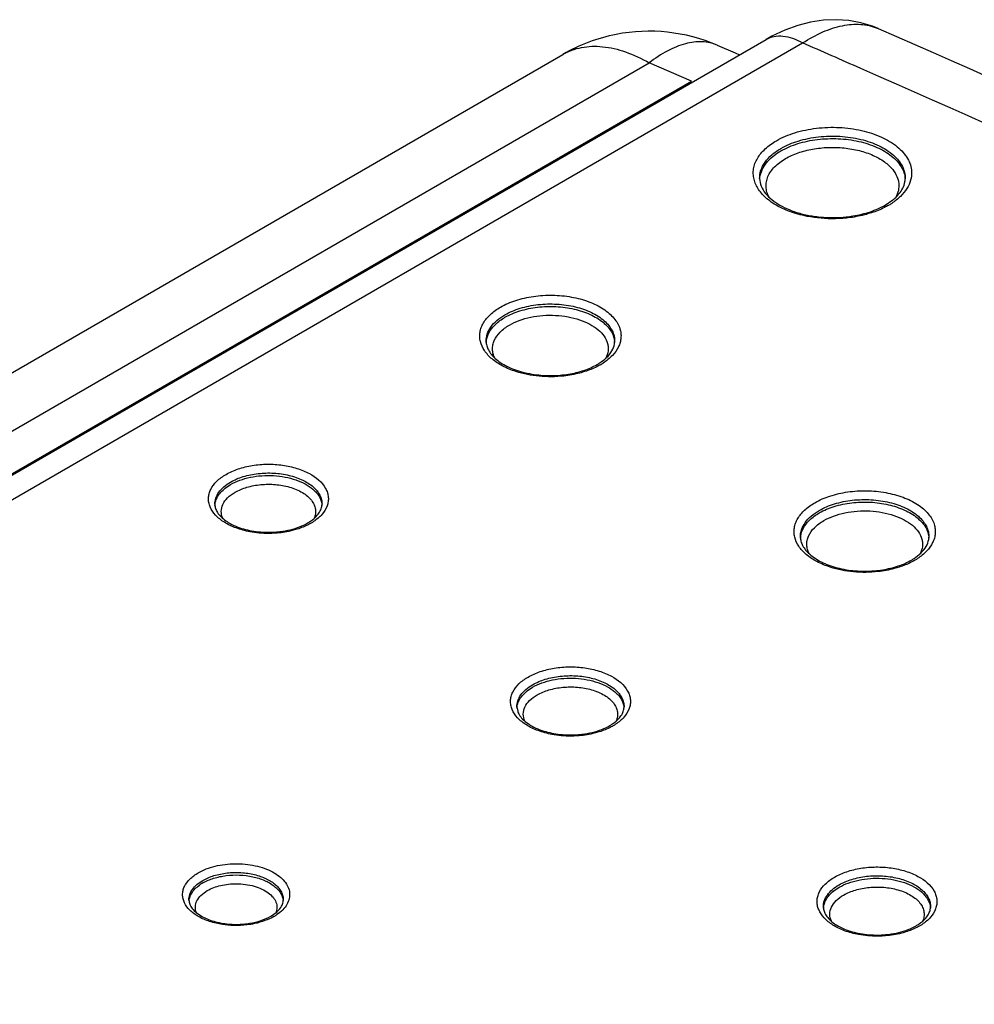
# Model space of a CAD drawing. Header units: inches. Extents: x 0 to 34, y 0 to 22.
# Tile 60 of 62: x 29.953 to 30.479, y 20.288 to 20.83. Entities that reach past the tile are written whole.
import ezdxf

# ---------------------------------------------------------------- set-up
doc = ezdxf.new("R2010")
doc.units = ezdxf.units.IN
doc.header["$LTSCALE"] = 1.87
doc.header["$MEASUREMENT"] = 0
doc.layers.get('0').update_dxf_attribs({"linetype": 'CONTINUOUS'})

msp = doc.modelspace()

# ---------------------------------------------------------------- linework, layer by layer
at = {"color": 7, "linetype": 'CONTINUOUS'}
for p, q in [((30.4259940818, 20.8252264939), (30.4260078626, 20.8252204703)), ((29.520280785, 20.331968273), (30.3643215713, 20.8193068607)), ((29.5402983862, 20.3299962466), (30.3843225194, 20.817325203)), ((30.3372768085, 20.8161188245), (30.3372730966, 20.8161204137)), ((30.3372981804, 20.8161096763), (30.3472669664, 20.811835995)), ((25.4021942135, 18.010604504), (30.2523981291, 20.8110514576)), ((30.3472669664, 20.811835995), (30.3496273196, 20.8108227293)), ((25.4496965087, 18.0058980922), (30.2999004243, 20.8063450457)), ((30.3232459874, 20.7963217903), (30.2999004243, 20.8063450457)), ((29.4855265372, 20.3126317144), (30.3232459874, 20.7963217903)), ((30.4401815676, 20.7390716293), (30.4406562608, 20.7408497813)), ((30.4298287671, 20.7281267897), (30.4339507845, 20.7309255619)), ((30.0664512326, 20.5723310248), (30.0694080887, 20.5743249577)), ((30.2327371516, 20.4608028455), (30.2356940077, 20.4627967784)), ((30.2270349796, 20.4519192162), (30.2274676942, 20.4495265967)), ((30.4014763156, 20.3506911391), (30.4044331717, 20.3526850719))]:
    msp.add_line(p, q, dxfattribs=at)
for points in [[(30.4028494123, 20.8301332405), (30.3958335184, 20.8298363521), (30.3887386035, 20.8287733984), (30.381615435, 20.8269475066), (30.3744981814, 20.8243591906), (30.3674097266, 20.821009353), (30.3643240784, 20.8193049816)], [(30.4260179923, 20.825213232), (30.4228397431, 20.8264912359), (30.4164250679, 20.8284413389), (30.4097362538, 20.8296644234), (30.4028494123, 20.8301332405)]]:
    msp.add_lwpolyline(points, dxfattribs=at)
for centre, radius, start, end in [((30.299900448, 20.7287937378), 0.0949868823, 66.8167864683, 101.0132266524), ((30.4151634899, 20.8004082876), 0.0270779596, 66.4255823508, 67.9715513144), ((30.2998776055, 20.7288560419), 0.0949213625, 101.0068769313, 120.0182825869), ((25.0125550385, 8.5084452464), 13.4299818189, 66.2736627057, 66.4228700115), ((30.4295915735, 20.7429074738), 0.0112543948, 349.4650900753, 358.719913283), ((30.4274364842, 20.7415769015), 0.0133804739, 358.7756023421, 4.5713128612), ((30.4121560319, 20.7616381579), 0.0388832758, 299.9679863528, 303.1112345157), ((30.2712398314, 20.6532434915), 0.0096182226, 350.8351611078, 358.7386527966), ((30.2556175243, 20.6703076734), 0.0347353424, 299.9698770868, 303.0211664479), ((30.2456349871, 20.6957767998), 0.0614867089, 274.8167261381, 279.1549117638), ((30.1120689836, 20.5636186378), 0.0076794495, 349.4766887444, 358.7222740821), ((30.0989713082, 20.5783397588), 0.0292573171, 299.9608070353, 303.4448866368), ((30.0902603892, 20.601099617), 0.0530457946, 270.5252339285, 274.8160179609), ((30.4442584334, 20.5456026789), 0.0096182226, 350.8351611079, 358.7386527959), ((30.4286361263, 20.5626668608), 0.0347353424, 299.9698770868, 303.0211664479), ((30.4186535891, 20.5881359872), 0.0614867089, 274.816726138, 279.1549117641), ((30.2783549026, 20.4520904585), 0.0076794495, 349.4766887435, 358.7222740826), ((30.2652572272, 20.4668115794), 0.0292573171, 299.9608070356, 303.4448866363), ((30.2565463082, 20.4895714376), 0.0530457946, 270.5252339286, 274.8160179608), ((30.0656005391, 20.3351824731), 0.0229688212, 119.958703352, 123.5395247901), ((30.0919585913, 20.3458153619), 0.0064871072, 349.5013313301, 358.7238421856), ((30.4470940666, 20.341978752), 0.0076794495, 349.4766887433, 358.7222740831), ((30.0804313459, 20.3589947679), 0.0258083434, 299.944007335, 304.1413790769), ((30.0724859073, 20.3795396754), 0.0472496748, 266.2329767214, 270.5102812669), ((30.0724856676, 20.3792785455), 0.0469885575, 270.5134093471, 274.8097149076), ((30.0725917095, 20.3780844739), 0.0457897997, 274.8027710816, 279.1472498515), ((30.4339963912, 20.356699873), 0.0292573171, 299.9608070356, 303.4448866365), ((30.4252854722, 20.3794597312), 0.0530457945, 270.5252339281, 274.8160179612)]:
    msp.add_arc(centre, radius, start, end, dxfattribs=at)
for points, knots in [([(30.3843225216, 20.8173252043), (30.3878757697, 20.8196277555), (30.3949215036, 20.8235232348), (30.4057707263, 20.8271491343), (30.4145526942, 20.8279045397), (30.4209513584, 20.8269957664), (30.4239123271, 20.8260788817), (30.4253195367, 20.825509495)], [0, 0, 0, 0, 0.2930384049, 0.5542831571, 0.7866106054, 0.8949370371, 1, 1, 1, 1]), ([(30.4259935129, 20.8252267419), (30.6403249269, 20.7316137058), (31.0577056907, 20.5363262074), (31.6566623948, 20.2142592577), (32.2163208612, 19.8689001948), (32.5678654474, 19.6196147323), (32.735946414, 19.4913341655)], [0, 0, 0, 0, 0.2624570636, 0.5168120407, 0.7627274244, 1, 1, 1, 1]), ([(30.3372931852, 20.8161080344), (30.3360122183, 20.8166571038), (30.3333071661, 20.8175288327), (30.3274258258, 20.8182876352), (30.3193179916, 20.8172135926), (30.3094189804, 20.8130639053), (30.3030899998, 20.8088280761), (30.2999004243, 20.8063450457)], [0, 0, 0, 0, 0.1034292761, 0.2094835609, 0.4379957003, 0.7000216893, 1, 1, 1, 1]), ([(30.3643229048, 20.8193069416), (30.3656416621, 20.8200683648), (30.36867249, 20.8211689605), (30.3737097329, 20.821297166), (30.3790759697, 20.819996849), (30.3825686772, 20.8183378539), (30.3843225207, 20.8173252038)], [0, 0, 0, 0, 0.2176772, 0.4508505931, 0.7105052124, 1, 1, 1, 1]), ([(30.2524000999, 20.8110480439), (30.2539578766, 20.8119471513), (30.2572640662, 20.8134969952), (30.2645241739, 20.8155113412), (30.2747009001, 20.8157816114), (30.2874370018, 20.8126914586), (30.295733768, 20.8087508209), (30.2999004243, 20.8063450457)], [0, 0, 0, 0, 0.1081672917, 0.2183421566, 0.4513014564, 0.7106532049, 1, 1, 1, 1]), ([(32.6813973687, 19.4910229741), (32.5166231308, 19.616893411), (32.1719733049, 19.8616648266), (31.6233021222, 20.2011841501), (31.0359444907, 20.5183057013), (30.6265985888, 20.7108902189), (30.416358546, 20.8032945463)], [0, 0, 0, 0, 0.2371082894, 0.4829777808, 0.7373901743, 1, 1, 1, 1]), ([(30.3699351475, 20.7635456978), (30.3731157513, 20.7653821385), (30.3803091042, 20.7683652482), (30.3920366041, 20.7707579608), (30.4044578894, 20.7711711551), (30.4165824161, 20.769566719), (30.4274536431, 20.7660780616), (30.4350894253, 20.7616242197), (30.4396658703, 20.7572903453), (30.4421593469, 20.753901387), (30.443782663, 20.7503137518), (30.4442520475, 20.7478061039), (30.4443220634, 20.7465773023)], [0, 0, 0, 0, 0.1280621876, 0.2689197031, 0.4154192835, 0.5594137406, 0.6932668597, 0.8113059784, 0.8637843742, 0.9121106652, 0.9570838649, 1, 1, 1, 1]), ([(30.3793438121, 20.7238282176), (30.3765603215, 20.7247346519), (30.3713956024, 20.7268541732), (30.3647662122, 20.7311613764), (30.3606127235, 20.7355836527), (30.3584764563, 20.7394025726), (30.3574862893, 20.7422782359), (30.3570800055, 20.7452096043), (30.357268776, 20.7481504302), (30.3580472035, 20.7510530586), (30.3599027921, 20.7549234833), (30.3637415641, 20.759460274), (30.3677123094, 20.7622622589), (30.3699351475, 20.7635456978)], [0, 0, 0, 0, 0.1566826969, 0.2970928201, 0.4204167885, 0.4766692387, 0.5302383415, 0.5822526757, 0.6340268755, 0.6869082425, 0.7421090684, 0.862618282, 1, 1, 1, 1]), ([(30.3724096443, 20.7593091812), (30.3753949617, 20.761032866), (30.382158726, 20.7638176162), (30.3931795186, 20.7660046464), (30.4048257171, 20.766299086), (30.4161347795, 20.7646713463), (30.4261832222, 20.7612612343), (30.4331437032, 20.7569532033), (30.4371959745, 20.7527946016), (30.4393272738, 20.7495605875), (30.4406105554, 20.7461533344), (30.4408676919, 20.7438015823), (30.4408430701, 20.7426560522)], [0, 0, 0, 0, 0.1290023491, 0.271002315, 0.4184706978, 0.5628854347, 0.6963548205, 0.8132176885, 0.8649608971, 0.9126038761, 0.9571217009, 1, 1, 1, 1]), ([(30.3724302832, 20.75793199), (30.3753343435, 20.7596087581), (30.38189788, 20.762337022), (30.3926011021, 20.7645400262), (30.4039479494, 20.7649464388), (30.4150454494, 20.7635182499), (30.4250256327, 20.7603710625), (30.4320640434, 20.7563377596), (30.4363154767, 20.7524035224), (30.4386529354, 20.7493225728), (30.4402036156, 20.7460572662), (30.4406845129, 20.7437673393), (30.4407743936, 20.7426433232)], [0, 0, 0, 0, 0.1277174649, 0.2681370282, 0.4142865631, 0.558178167, 0.6922135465, 0.8106631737, 0.8633814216, 0.9119281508, 0.9570537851, 1, 1, 1, 1]), ([(30.360670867, 20.7426560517), (30.3606379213, 20.7442036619), (30.3611482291, 20.7474412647), (30.3635451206, 20.7519622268), (30.367389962, 20.7560465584), (30.3706243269, 20.7582783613), (30.3724096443, 20.7593091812)], [0, 0, 0, 0, 0.2178426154, 0.450742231, 0.7098819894, 1, 1, 1, 1]), ([(30.3638486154, 20.7505690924), (30.3643631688, 20.7512732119), (30.3667986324, 20.7541819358), (30.369907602, 20.7564754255), (30.3724302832, 20.75793199)], [0, 0, 0, 0, 0.2304030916, 1, 1, 1, 1]), ([(30.37490478, 20.7536954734), (30.3770923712, 20.7549585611), (30.3819561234, 20.757105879), (30.3899015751, 20.7591347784), (30.3984498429, 20.7600360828), (30.4071248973, 20.7597579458), (30.4154475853, 20.7583170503), (30.4229632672, 20.7557880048), (30.4292633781, 20.7523079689), (30.4326491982, 20.7492474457), (30.4339607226, 20.7476045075)], [0, 0, 0, 0, 0.1197883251, 0.2503836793, 0.3875054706, 0.5260352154, 0.6606937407, 0.7866687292, 0.900310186, 1, 1, 1, 1]), ([(30.3658798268, 20.7324371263), (30.3653971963, 20.7333234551), (30.3646175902, 20.7351590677), (30.364099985, 20.7380755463), (30.3642866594, 20.7410101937), (30.3654985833, 20.7449624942), (30.3689008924, 20.7496612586), (30.3727269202, 20.7524380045), (30.37490478, 20.7536954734)], [0, 0, 0, 0, 0.117469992, 0.2300912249, 0.341746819, 0.4564872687, 0.7072813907, 1, 1, 1, 1]), ([(30.3607147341, 20.7422635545), (30.3607889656, 20.7437053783), (30.3614417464, 20.7466820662), (30.3629357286, 20.7493198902), (30.3638486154, 20.7505690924)], [0, 0, 0, 0, 0.4827011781, 1, 1, 1, 1]), ([(30.4339607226, 20.7476045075), (30.434858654, 20.7464796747), (30.4363547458, 20.7441023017), (30.4374630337, 20.7401124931), (30.4372341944, 20.7360510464), (30.4362397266, 20.7335292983), (30.4355800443, 20.7323384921)], [0, 0, 0, 0, 0.2647281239, 0.5098287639, 0.749610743, 1, 1, 1, 1]), ([(30.3606708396, 20.7426560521), (30.3607005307, 20.7412673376), (30.3613585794, 20.7382801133), (30.3629644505, 20.7357032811), (30.363968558, 20.7344628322)], [0, 0, 0, 0, 0.4653455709, 1, 1, 1, 1]), ([(30.4443220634, 20.7465773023), (30.4444126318, 20.7449877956), (30.4440441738, 20.7416646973), (30.44187223, 20.7369432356), (30.4382426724, 20.7326130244), (30.435125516, 20.7301970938), (30.4333966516, 20.7290690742)], [0, 0, 0, 0, 0.2214330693, 0.4553015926, 0.7128872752, 1, 1, 1, 1]), ([(30.4339507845, 20.7309255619), (30.4347145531, 20.7315383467), (30.4372809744, 20.7338201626), (30.4393700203, 20.7367462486), (30.4401815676, 20.7390716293)], [0, 0, 0, 0, 0.2844769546, 1, 1, 1, 1]), ([(30.363968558, 20.7344628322), (30.3649695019, 20.7332262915), (30.3674394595, 20.730839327), (30.3719633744, 20.7277997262), (30.3774428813, 20.7252276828), (30.3836788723, 20.7232143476), (30.3904722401, 20.7218482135), (30.3999666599, 20.720949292), (30.4072271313, 20.7213475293), (30.4119720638, 20.722115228)], [0, 0, 0, 0, 0.0927627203, 0.1986440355, 0.3165574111, 0.4445142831, 0.5798802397, 0.719730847, 1, 1, 1, 1]), ([(30.4119720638, 20.722115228), (30.4152462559, 20.7226449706), (30.4214052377, 20.7241208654), (30.4272406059, 20.7266324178), (30.4298287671, 20.7281267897)], [0, 0, 0, 0, 0.5260230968, 1, 1, 1, 1]), ([(30.4315788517, 20.7279533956), (30.4308750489, 20.7275470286), (30.4278794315, 20.7259345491), (30.4247077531, 20.7246584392), (30.4222480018, 20.7238536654)], [0, 0, 0, 0, 0.2389750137, 1, 1, 1, 1]), ([(30.410436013, 20.7212104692), (30.4051554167, 20.7205158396), (30.3946114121, 20.7202834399), (30.3842278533, 20.722237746), (30.3793438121, 20.7238282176)], [0, 0, 0, 0, 0.5090610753, 1, 1, 1, 1]), ([(30.4222480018, 20.7238536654), (30.4213153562, 20.7235485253), (30.4174460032, 20.7223903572), (30.4134666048, 20.7216091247), (30.410436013, 20.7212104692)], [0, 0, 0, 0, 0.243015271, 1, 1, 1, 1]), ([(30.2179807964, 20.6719665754), (30.2206242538, 20.6734928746), (30.2265669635, 20.6760168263), (30.2362729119, 20.6781803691), (30.246632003, 20.67880182), (30.2569178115, 20.6778288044), (30.2664067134, 20.6753298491), (30.2733455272, 20.6719980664), (30.2778283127, 20.6686662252), (30.2804872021, 20.6660130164), (30.2825054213, 20.6631651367), (30.2834157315, 20.6611100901), (30.2837374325, 20.6600828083)], [0, 0, 0, 0, 0.1246558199, 0.2614114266, 0.4043951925, 0.5467163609, 0.6815676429, 0.8032855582, 0.858206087, 0.9090186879, 0.9560389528, 1, 1, 1, 1]), ([(30.2264892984, 20.6365007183), (30.2239911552, 20.6373080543), (30.2193564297, 20.6391983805), (30.2134050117, 20.6430538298), (30.2090631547, 20.6476455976), (30.2070043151, 20.6520614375), (30.2065143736, 20.6556090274), (30.20668241, 20.6582345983), (30.2073772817, 20.6608248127), (30.2090330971, 20.6642771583), (30.2124571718, 20.6683231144), (30.2159984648, 20.6708220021), (30.2179807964, 20.6719665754)], [0, 0, 0, 0, 0.1572190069, 0.2980755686, 0.4216532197, 0.5310805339, 0.583058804, 0.6347723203, 0.6875696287, 0.7426665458, 0.8629216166, 1, 1, 1, 1]), ([(30.2204552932, 20.6677300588), (30.2230838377, 20.6692477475), (30.2290391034, 20.6717018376), (30.2387477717, 20.673634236), (30.2490196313, 20.6739020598), (30.2590096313, 20.6724721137), (30.2678959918, 20.6694623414), (30.274054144, 20.6656550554), (30.2776373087, 20.6619793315), (30.2795188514, 20.6591229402), (30.2806508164, 20.6561162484), (30.2808771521, 20.6540418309), (30.2808554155, 20.6530317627)], [0, 0, 0, 0, 0.1286934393, 0.2703915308, 0.4177344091, 0.5622885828, 0.6960577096, 0.8131784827, 0.8649932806, 0.9126574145, 0.9571633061, 1, 1, 1, 1]), ([(30.220475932, 20.6663528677), (30.2230577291, 20.6678435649), (30.2288981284, 20.6702650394), (30.2384237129, 20.6722057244), (30.2485204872, 20.6725370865), (30.2583830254, 20.6712222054), (30.2672239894, 20.6683666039), (30.2734245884, 20.6647223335), (30.2771227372, 20.6611785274), (30.2791259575, 20.6584124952), (30.2804142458, 20.6554878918), (30.2807721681, 20.6534485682), (30.2808170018, 20.6524504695)], [0, 0, 0, 0, 0.1279121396, 0.2686525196, 0.4151669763, 0.5593449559, 0.6934266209, 0.8115496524, 0.8639909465, 0.9122411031, 0.9571328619, 1, 1, 1, 1]), ([(30.2100946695, 20.6530317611), (30.2100657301, 20.6543984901), (30.2105160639, 20.6572569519), (30.2126327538, 20.6612472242), (30.2160259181, 20.6648512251), (30.2188799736, 20.6668204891), (30.2204552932, 20.6677300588)], [0, 0, 0, 0, 0.2179678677, 0.4508753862, 0.7099600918, 1, 1, 1, 1]), ([(30.2138222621, 20.6610115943), (30.2142570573, 20.6615161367), (30.2162297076, 20.6635809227), (30.2185829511, 20.6652598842), (30.220475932, 20.6663528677)], [0, 0, 0, 0, 0.2335425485, 1, 1, 1, 1]), ([(30.2229504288, 20.6621163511), (30.2246777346, 20.6631136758), (30.2284885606, 20.6648409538), (30.2347096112, 20.6665745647), (30.2414323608, 20.6675005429), (30.2483453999, 20.6675740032), (30.2551293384, 20.6667896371), (30.2614716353, 20.6651842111), (30.2670743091, 20.6628261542), (30.2703355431, 20.6606985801), (30.271734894, 20.65952114)], [0, 0, 0, 0, 0.116571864, 0.2431101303, 0.3762863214, 0.5120518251, 0.6461160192, 0.7743366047, 0.893114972, 1, 1, 1, 1]), ([(30.2101365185, 20.6525170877), (30.2102124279, 20.6540108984), (30.2109910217, 20.6571248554), (30.2127554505, 20.6597736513), (30.2138222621, 20.6610115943)], [0, 0, 0, 0, 0.4778819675, 1, 1, 1, 1]), ([(30.2149367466, 20.6438795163), (30.2145429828, 20.6446462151), (30.2139141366, 20.6462319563), (30.2135291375, 20.648739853), (30.2137396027, 20.6512566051), (30.2148348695, 20.6546404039), (30.2177889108, 20.6586541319), (30.2210801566, 20.6610364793), (30.2229504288, 20.6621163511)], [0, 0, 0, 0, 0.1168049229, 0.2291527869, 0.3408838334, 0.4559139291, 0.707326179, 1, 1, 1, 1]), ([(30.271734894, 20.65952114), (30.2729915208, 20.6584637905), (30.2751664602, 20.6561984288), (30.2768775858, 20.6527261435), (30.2773654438, 20.6499191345), (30.2773069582, 20.6471236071), (30.2766361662, 20.6450784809), (30.2759876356, 20.643829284)], [0, 0, 0, 0, 0.2792212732, 0.5270674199, 0.6444522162, 0.7606950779, 1, 1, 1, 1]), ([(30.2837374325, 20.6600828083), (30.2839942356, 20.6592627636), (30.2843566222, 20.6575831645), (30.284395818, 20.6550060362), (30.2839268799, 20.652445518), (30.2826000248, 20.6490199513), (30.2796069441, 20.6449379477), (30.2763716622, 20.642369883), (30.2745465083, 20.6411831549)], [0, 0, 0, 0, 0.1140074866, 0.2263309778, 0.3398236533, 0.4571912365, 0.7111661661, 1, 1, 1, 1]), ([(30.2100944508, 20.653031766), (30.21011091, 20.6522619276), (30.2103480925, 20.6506554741), (30.211681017, 20.6473029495), (30.2135651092, 20.6451010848), (30.2150310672, 20.6437749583)], [0, 0, 0, 0, 0.2149460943, 0.4481916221, 1, 1, 1, 1]), ([(30.276365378, 20.6441817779), (30.2775229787, 20.6452919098), (30.2794378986, 20.6475794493), (30.2805227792, 20.65039219), (30.2807352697, 20.6517115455)], [0, 0, 0, 0, 0.5454934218, 1, 1, 1, 1]), ([(30.2712192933, 20.6403902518), (30.2717124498, 20.6406749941), (30.2735311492, 20.6417896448), (30.2752365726, 20.6430992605), (30.276365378, 20.6441817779)], [0, 0, 0, 0, 0.2669195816, 1, 1, 1, 1]), ([(30.2150310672, 20.6437749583), (30.2169758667, 20.6420156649), (30.2205002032, 20.6397574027), (30.2257610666, 20.6375132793), (30.2319666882, 20.6355773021), (30.240387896, 20.6342082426), (30.2473135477, 20.6342130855), (30.2507979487, 20.634507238)], [0, 0, 0, 0, 0.2079996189, 0.3268060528, 0.4534487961, 0.7226540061, 1, 1, 1, 1]), ([(30.2554177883, 20.6350733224), (30.2583173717, 20.635542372), (30.2637672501, 20.6368478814), (30.268931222, 20.6390691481), (30.2712192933, 20.6403902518)], [0, 0, 0, 0, 0.5264543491, 1, 1, 1, 1]), ([(30.2729693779, 20.6402168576), (30.2723295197, 20.6398474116), (30.2696031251, 20.6383819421), (30.2667139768, 20.6372281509), (30.2644729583, 20.636503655)], [0, 0, 0, 0, 0.2387971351, 1, 1, 1, 1]), ([(30.2528727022, 20.6340518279), (30.2483807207, 20.6335489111), (30.2394367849, 20.6334671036), (30.2306379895, 20.6351599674), (30.2264892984, 20.6365007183)], [0, 0, 0, 0, 0.5090138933, 1, 1, 1, 1]), ([(30.2644729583, 20.636503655), (30.2635596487, 20.6362083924), (30.2597621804, 20.635095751), (30.2558502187, 20.634385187), (30.2528727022, 20.6340518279)], [0, 0, 0, 0, 0.2426335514, 1, 1, 1, 1]), ([(30.066912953, 20.5799386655), (30.0690209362, 20.5811557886), (30.0737347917, 20.5831972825), (30.0814378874, 20.5850383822), (30.0896990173, 20.585720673), (30.0979992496, 20.5851954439), (30.1046397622, 20.5837511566), (30.1095187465, 20.5819949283), (30.1153845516, 20.5792294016), (30.1198067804, 20.5757126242), (30.1217346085, 20.5721666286)], [0, 0, 0, 0, 0.1223212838, 0.2561536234, 0.3964729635, 0.5373177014, 0.6726106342, 0.7365340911, 0.797172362, 1, 1, 1, 1]), ([(30.0800342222, 20.5483478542), (30.0774530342, 20.5488332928), (30.0725835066, 20.5501327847), (30.0661141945, 20.5531784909), (30.0611052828, 20.5570846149), (30.0583560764, 20.5610742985), (30.0573504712, 20.5644026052), (30.0571641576, 20.5668743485), (30.0575327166, 20.5693367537), (30.0587830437, 20.5726360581), (30.0617995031, 20.5765284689), (30.0650661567, 20.5788723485), (30.066912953, 20.5799386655)], [0, 0, 0, 0, 0.162187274, 0.3095802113, 0.4387501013, 0.5504269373, 0.6018402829, 0.6519120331, 0.7022324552, 0.7543518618, 0.8683124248, 1, 1, 1, 1]), ([(30.0693874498, 20.5757021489), (30.0715788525, 20.5769674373), (30.0765437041, 20.5790135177), (30.0846381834, 20.5806245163), (30.0932026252, 20.58084791), (30.1015323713, 20.5796553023), (30.1089425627, 20.577147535), (30.1140764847, 20.5739720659), (30.1170632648, 20.5709070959), (30.1186315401, 20.568525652), (30.1195760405, 20.566019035), (30.1197640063, 20.564289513), (30.1197462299, 20.563447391)], [0, 0, 0, 0, 0.1286840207, 0.2703729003, 0.4177246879, 0.5622883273, 0.6960749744, 0.8131923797, 0.8649959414, 0.9126611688, 0.957165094, 1, 1, 1, 1]), ([(30.0694080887, 20.5743249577), (30.0710168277, 20.5752538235), (30.074569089, 20.5768608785), (30.0803684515, 20.5784683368), (30.0866358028, 20.579316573), (30.0930758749, 20.5793675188), (30.0993874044, 20.5786121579), (30.105274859, 20.5770884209), (30.1104583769, 20.574863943), (30.1134618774, 20.5728600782), (30.1147432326, 20.571753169)], [0, 0, 0, 0, 0.1167056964, 0.2435033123, 0.3769062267, 0.5128854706, 0.6470471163, 0.7751509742, 0.8936217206, 1, 1, 1, 1]), ([(30.0607494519, 20.563447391), (30.0607248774, 20.5645869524), (30.0611013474, 20.5669701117), (30.0628652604, 20.5702973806), (30.0656946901, 20.5733019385), (30.0680741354, 20.5749438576), (30.0693874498, 20.5757021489)], [0, 0, 0, 0, 0.2179804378, 0.4508757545, 0.7099827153, 1, 1, 1, 1]), ([(30.0718825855, 20.5700884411), (30.0739193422, 20.5712644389), (30.0785562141, 20.5731375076), (30.0861033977, 20.5745246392), (30.094032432, 20.574557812), (30.0992857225, 20.5736362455), (30.1017929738, 20.572917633)], [0, 0, 0, 0, 0.2296301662, 0.4829849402, 0.7453436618, 1, 1, 1, 1]), ([(30.0607936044, 20.5628777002), (30.0608448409, 20.5637317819), (30.0611829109, 20.5654757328), (30.0623435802, 20.5679636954), (30.0641229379, 20.570304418), (30.0656235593, 20.5716771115), (30.0664512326, 20.5723310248)], [0, 0, 0, 0, 0.2265124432, 0.4643800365, 0.7207514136, 1, 1, 1, 1]), ([(30.0651423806, 20.5556440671), (30.0645906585, 20.5568476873), (30.0639504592, 20.5595267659), (30.0649813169, 20.5636671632), (30.0677745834, 20.5673366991), (30.0703964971, 20.5692303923), (30.0718825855, 20.5700884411)], [0, 0, 0, 0, 0.226536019, 0.4531528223, 0.7064006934, 1, 1, 1, 1]), ([(30.1017929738, 20.572917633), (30.1030838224, 20.5725476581), (30.1055407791, 20.5716928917), (30.1089011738, 20.5700241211), (30.1117287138, 20.5680418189), (30.1139443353, 20.5658002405), (30.1154771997, 20.5633487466), (30.1162592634, 20.5607495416), (30.116240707, 20.5580988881), (30.1157114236, 20.5564196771), (30.1153430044, 20.5556211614)], [0, 0, 0, 0, 0.1610589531, 0.3111546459, 0.4486511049, 0.5733863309, 0.6867212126, 0.7920518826, 0.8945231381, 1, 1, 1, 1]), ([(30.1147432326, 20.571753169), (30.1154766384, 20.5711196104), (30.116804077, 20.569797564), (30.1183661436, 20.5675754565), (30.1193744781, 20.5652332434), (30.1196640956, 20.5636048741), (30.1197060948, 20.562806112)], [0, 0, 0, 0, 0.2769109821, 0.5326662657, 0.7714614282, 1, 1, 1, 1]), ([(30.1217346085, 20.5721666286), (30.1221437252, 20.5714141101), (30.1228130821, 20.5698609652), (30.1232991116, 20.5673998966), (30.1232313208, 20.5649196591), (30.1223806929, 20.5615774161), (30.1198178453, 20.5575367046), (30.1168135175, 20.5550619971), (30.1150960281, 20.5539269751)], [0, 0, 0, 0, 0.1196346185, 0.234381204, 0.3477106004, 0.4632760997, 0.7124640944, 1, 1, 1, 1]), ([(30.3909993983, 20.5643257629), (30.3936428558, 20.565852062), (30.3995855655, 20.5683760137), (30.4092915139, 20.5705395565), (30.419650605, 20.5711610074), (30.4299364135, 20.5701879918), (30.4394253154, 20.5676890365), (30.4463641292, 20.5643572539), (30.4508469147, 20.5610254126), (30.453505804, 20.5583722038), (30.4555240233, 20.5555243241), (30.4564343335, 20.5534692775), (30.4567560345, 20.5524419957)], [0, 0, 0, 0, 0.1246558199, 0.2614114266, 0.4043951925, 0.5467163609, 0.6815676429, 0.8032855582, 0.858206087, 0.9090186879, 0.9560389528, 1, 1, 1, 1]), ([(30.0607490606, 20.5634473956), (30.0607652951, 20.562688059), (30.0610549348, 20.5610692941), (30.0622306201, 20.5586928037), (30.0642053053, 20.5563573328), (30.0659062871, 20.5549797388), (30.0668676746, 20.554309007)], [0, 0, 0, 0, 0.2001565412, 0.4262431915, 0.6910751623, 1, 1, 1, 1]), ([(30.3995079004, 20.5288599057), (30.3970097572, 20.5296672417), (30.3923750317, 20.5315575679), (30.3864236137, 20.5354130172), (30.3820817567, 20.540004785), (30.3800229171, 20.5444206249), (30.3795329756, 20.5479682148), (30.379701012, 20.5505937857), (30.3803958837, 20.5531840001), (30.382051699, 20.5566363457), (30.3854757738, 20.5606823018), (30.3890170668, 20.5631811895), (30.3909993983, 20.5643257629)], [0, 0, 0, 0, 0.1572190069, 0.2980755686, 0.4216532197, 0.5310805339, 0.583058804, 0.6347723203, 0.6875696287, 0.7426665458, 0.8629216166, 1, 1, 1, 1]), ([(30.3934738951, 20.5600892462), (30.3961024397, 20.5616069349), (30.4020577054, 20.564061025), (30.4117663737, 20.5659934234), (30.4220382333, 20.5662612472), (30.4320282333, 20.5648313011), (30.4409145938, 20.5618215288), (30.447072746, 20.5580142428), (30.4506559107, 20.5543385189), (30.4525374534, 20.5514821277), (30.4536694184, 20.5484754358), (30.453895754, 20.5464010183), (30.4538740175, 20.5453909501)], [0, 0, 0, 0, 0.1286934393, 0.2703915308, 0.4177344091, 0.5622885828, 0.6960577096, 0.8131784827, 0.8649932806, 0.9126574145, 0.9571633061, 1, 1, 1, 1]), ([(30.393494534, 20.5587120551), (30.3960763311, 20.5602027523), (30.4019167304, 20.5626242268), (30.4114423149, 20.5645649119), (30.4215390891, 20.5648962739), (30.4314016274, 20.5635813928), (30.4402425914, 20.5607257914), (30.4464431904, 20.5570815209), (30.4501413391, 20.5535377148), (30.4521445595, 20.5507716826), (30.4534328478, 20.5478470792), (30.4537907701, 20.5458077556), (30.4538356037, 20.544809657)], [0, 0, 0, 0, 0.1279121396, 0.2686525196, 0.4151669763, 0.5593449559, 0.6934266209, 0.8115496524, 0.8639909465, 0.9122411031, 0.9571328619, 1, 1, 1, 1]), ([(30.1118325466, 20.5531655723), (30.1123762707, 20.5534795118), (30.1143095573, 20.5546869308), (30.1160864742, 20.5561742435), (30.1171621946, 20.5574292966)], [0, 0, 0, 0, 0.2752725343, 1, 1, 1, 1]), ([(30.1171621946, 20.5574292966), (30.1177964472, 20.558169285), (30.1188469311, 20.5596652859), (30.1194671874, 20.5613955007), (30.11961927, 20.5622160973)], [0, 0, 0, 0, 0.5387017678, 1, 1, 1, 1]), ([(30.3831132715, 20.5453909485), (30.3830843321, 20.5467576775), (30.3835346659, 20.5496161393), (30.3856513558, 20.5536064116), (30.3890445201, 20.5572104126), (30.3918985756, 20.5591796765), (30.3934738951, 20.5600892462)], [0, 0, 0, 0, 0.2179678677, 0.4508753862, 0.7099600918, 1, 1, 1, 1]), ([(30.3868408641, 20.5533707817), (30.3872756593, 20.5538753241), (30.3892483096, 20.5559401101), (30.391601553, 20.5576190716), (30.393494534, 20.5587120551)], [0, 0, 0, 0, 0.2335425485, 1, 1, 1, 1]), ([(30.3959690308, 20.5544755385), (30.3976963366, 20.5554728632), (30.4015071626, 20.5572001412), (30.4077282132, 20.5589337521), (30.4144509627, 20.5598597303), (30.4213640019, 20.5599331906), (30.4281479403, 20.5591488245), (30.4344902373, 20.5575433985), (30.4400929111, 20.5551853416), (30.4433541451, 20.5530577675), (30.444753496, 20.5518803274)], [0, 0, 0, 0, 0.116571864, 0.2431101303, 0.3762863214, 0.5120518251, 0.6461160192, 0.7743366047, 0.893114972, 1, 1, 1, 1]), ([(30.0668676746, 20.554309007), (30.0672659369, 20.5540311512), (30.0689960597, 20.5529006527), (30.0708580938, 20.5519785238), (30.0723176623, 20.5513729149)], [0, 0, 0, 0, 0.2350673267, 1, 1, 1, 1]), ([(30.1023207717, 20.5494707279), (30.1040534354, 20.5498965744), (30.1073193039, 20.5509091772), (30.110424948, 20.5523528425), (30.1118325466, 20.5531655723)], [0, 0, 0, 0, 0.5232939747, 1, 1, 1, 1]), ([(30.1135826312, 20.5529921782), (30.1129647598, 20.552635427), (30.1103118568, 20.5512239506), (30.1074833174, 20.5501544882), (30.1052872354, 20.5495054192)], [0, 0, 0, 0, 0.2375486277, 1, 1, 1, 1]), ([(30.3831551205, 20.5448762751), (30.3832310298, 20.5463700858), (30.3840096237, 20.5494840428), (30.3857740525, 20.5521328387), (30.3868408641, 20.5533707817)], [0, 0, 0, 0, 0.4778819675, 1, 1, 1, 1]), ([(30.3879553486, 20.5362387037), (30.3875615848, 20.5370054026), (30.3869327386, 20.5385911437), (30.3865477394, 20.5410990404), (30.3867582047, 20.5436157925), (30.3878534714, 20.5469995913), (30.3908075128, 20.5510133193), (30.3940987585, 20.5533956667), (30.3959690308, 20.5544755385)], [0, 0, 0, 0, 0.1168049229, 0.2291527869, 0.3408838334, 0.4559139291, 0.707326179, 1, 1, 1, 1]), ([(30.444753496, 20.5518803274), (30.4460101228, 20.5508229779), (30.4481850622, 20.5485576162), (30.4498961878, 20.5450853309), (30.4503840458, 20.5422783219), (30.4503255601, 20.5394827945), (30.4496547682, 20.5374376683), (30.4490062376, 20.5361884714)], [0, 0, 0, 0, 0.2792212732, 0.5270674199, 0.6444522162, 0.7606950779, 1, 1, 1, 1]), ([(30.4567560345, 20.5524419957), (30.4570128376, 20.551621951), (30.4573752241, 20.5499423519), (30.4574144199, 20.5473652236), (30.4569454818, 20.5448047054), (30.4556186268, 20.5413791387), (30.4526255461, 20.5372971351), (30.4493902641, 20.5347290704), (30.4475651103, 20.5335423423)], [0, 0, 0, 0, 0.1140074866, 0.2263309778, 0.3398236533, 0.4571912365, 0.7111661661, 1, 1, 1, 1]), ([(30.0723176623, 20.5513729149), (30.0751057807, 20.5502160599), (30.0812040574, 20.5485303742), (30.0874932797, 20.5480262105), (30.0907466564, 20.5480560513)], [0, 0, 0, 0, 0.4812727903, 1, 1, 1, 1]), ([(30.0939221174, 20.5475304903), (30.0927549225, 20.547454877), (30.0881128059, 20.547298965), (30.083448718, 20.5477056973), (30.0800342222, 20.5483478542)], [0, 0, 0, 0, 0.2518609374, 1, 1, 1, 1]), ([(30.1052872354, 20.5495054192), (30.1043905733, 20.5492404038), (30.1006658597, 20.5482623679), (30.0968306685, 20.5477189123), (30.0939221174, 20.5475304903)], [0, 0, 0, 0, 0.2428805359, 1, 1, 1, 1]), ([(30.0947139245, 20.5482411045), (30.0953661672, 20.5482960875), (30.0979226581, 20.5485597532), (30.1004607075, 20.5490135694), (30.1023207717, 20.5494707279)], [0, 0, 0, 0, 0.2546934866, 1, 1, 1, 1]), ([(30.3831130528, 20.5453909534), (30.383129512, 20.544621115), (30.3833666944, 20.5430146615), (30.384699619, 20.539662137), (30.3865837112, 20.5374602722), (30.3880496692, 20.5361341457)], [0, 0, 0, 0, 0.2149460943, 0.4481916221, 1, 1, 1, 1]), ([(30.44938398, 20.5365409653), (30.4505415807, 20.5376510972), (30.4524565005, 20.5399386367), (30.4535413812, 20.5427513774), (30.4537538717, 20.5440707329)], [0, 0, 0, 0, 0.5454934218, 1, 1, 1, 1]), ([(30.3880496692, 20.5361341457), (30.3899944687, 20.5343748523), (30.3935188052, 20.5321165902), (30.3987796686, 20.5298724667), (30.4049852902, 20.5279364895), (30.413406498, 20.52656743), (30.4203321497, 20.5265722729), (30.4238165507, 20.5268664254)], [0, 0, 0, 0, 0.2079996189, 0.3268060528, 0.4534487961, 0.7226540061, 1, 1, 1, 1]), ([(30.4442378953, 20.5327494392), (30.4447310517, 20.5330341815), (30.4465497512, 20.5341488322), (30.4482551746, 20.5354584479), (30.44938398, 20.5365409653)], [0, 0, 0, 0, 0.2669195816, 1, 1, 1, 1]), ([(30.4284363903, 20.5274325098), (30.4313359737, 20.5279015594), (30.4367858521, 20.5292070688), (30.441949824, 20.5314283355), (30.4442378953, 20.5327494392)], [0, 0, 0, 0, 0.5264543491, 1, 1, 1, 1]), ([(30.4459879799, 20.5325760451), (30.4453481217, 20.532206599), (30.4426217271, 20.5307411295), (30.4397325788, 20.5295873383), (30.4374915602, 20.5288628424)], [0, 0, 0, 0, 0.2387971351, 1, 1, 1, 1]), ([(30.4258913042, 20.5264110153), (30.4213993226, 20.5259080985), (30.4124553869, 20.525826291), (30.4036565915, 20.5275191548), (30.3995079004, 20.5288599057)], [0, 0, 0, 0, 0.5090138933, 1, 1, 1, 1]), ([(30.4374915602, 20.5288628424), (30.4365782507, 20.5285675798), (30.4327807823, 20.5274549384), (30.4288688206, 20.5267443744), (30.4258913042, 20.5264110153)], [0, 0, 0, 0, 0.2426335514, 1, 1, 1, 1]), ([(30.233198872, 20.4684104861), (30.2353068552, 20.4696276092), (30.2400207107, 20.4716691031), (30.2477238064, 20.4735102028), (30.2559849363, 20.4741924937), (30.2642851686, 20.4736672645), (30.2709256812, 20.4722229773), (30.2758046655, 20.4704667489), (30.2816704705, 20.4677012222), (30.2860926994, 20.4641844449), (30.2880205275, 20.4606384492)], [0, 0, 0, 0, 0.1223212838, 0.2561536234, 0.3964729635, 0.5373177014, 0.6726106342, 0.7365340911, 0.797172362, 1, 1, 1, 1]), ([(30.2463201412, 20.4368196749), (30.2437389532, 20.4373051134), (30.2388694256, 20.4386046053), (30.2324001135, 20.4416503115), (30.2273912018, 20.4455564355), (30.2246419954, 20.4495461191), (30.2236363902, 20.4528744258), (30.2234500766, 20.4553461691), (30.2238186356, 20.4578085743), (30.2250689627, 20.4611078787), (30.2280854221, 20.4650002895), (30.2313520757, 20.4673441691), (30.233198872, 20.4684104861)], [0, 0, 0, 0, 0.162187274, 0.3095802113, 0.4387501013, 0.5504269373, 0.6018402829, 0.6519120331, 0.7022324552, 0.7543518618, 0.8683124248, 1, 1, 1, 1]), ([(30.2356733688, 20.4641739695), (30.2378647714, 20.465439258), (30.2428296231, 20.4674853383), (30.2509241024, 20.4690963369), (30.2594885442, 20.4693197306), (30.2678182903, 20.4681271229), (30.2752284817, 20.4656193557), (30.2803624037, 20.4624438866), (30.2833491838, 20.4593789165), (30.2849174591, 20.4569974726), (30.2858619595, 20.4544908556), (30.2860499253, 20.4527613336), (30.2860321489, 20.4519192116)], [0, 0, 0, 0, 0.1286840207, 0.2703729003, 0.4177246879, 0.5622883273, 0.6960749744, 0.8131923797, 0.8649959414, 0.9126611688, 0.957165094, 1, 1, 1, 1]), ([(30.2356940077, 20.4627967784), (30.2373027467, 20.4637256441), (30.240855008, 20.4653326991), (30.2466543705, 20.4669401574), (30.2529217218, 20.4677883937), (30.2593617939, 20.4678393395), (30.2656733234, 20.4670839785), (30.271560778, 20.4655602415), (30.2767442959, 20.4633357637), (30.2797477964, 20.4613318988), (30.2810291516, 20.4602249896)], [0, 0, 0, 0, 0.1167056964, 0.2435033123, 0.3769062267, 0.5128854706, 0.6470471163, 0.7751509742, 0.8936217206, 1, 1, 1, 1]), ([(30.2270353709, 20.4519192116), (30.2270107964, 20.453058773), (30.2273872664, 20.4554419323), (30.2291511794, 20.4587692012), (30.2319806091, 20.4617737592), (30.2343600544, 20.4634156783), (30.2356733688, 20.4641739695)], [0, 0, 0, 0, 0.2179804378, 0.4508757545, 0.7099827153, 1, 1, 1, 1]), ([(30.2270795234, 20.4513495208), (30.2271307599, 20.4522036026), (30.2274688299, 20.4539475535), (30.2286294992, 20.456435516), (30.2304088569, 20.4587762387), (30.2319094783, 20.4601489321), (30.2327371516, 20.4608028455)], [0, 0, 0, 0, 0.2265124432, 0.4643800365, 0.7207514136, 1, 1, 1, 1]), ([(30.2381685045, 20.4585602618), (30.2402052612, 20.4597362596), (30.2448421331, 20.4616093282), (30.2523893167, 20.4629964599), (30.260318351, 20.4630296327), (30.2655716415, 20.4621080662), (30.2680788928, 20.4613894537)], [0, 0, 0, 0, 0.2296301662, 0.4829849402, 0.7453436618, 1, 1, 1, 1]), ([(30.2680788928, 20.4613894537), (30.2693697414, 20.4610194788), (30.2718266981, 20.4601647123), (30.2751870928, 20.4584959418), (30.2780146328, 20.4565136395), (30.2802302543, 20.4542720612), (30.2817631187, 20.4518205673), (30.2825451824, 20.4492213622), (30.282526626, 20.4465707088), (30.2819973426, 20.4448914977), (30.2816289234, 20.444092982)], [0, 0, 0, 0, 0.1610589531, 0.3111546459, 0.4486511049, 0.5733863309, 0.6867212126, 0.7920518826, 0.8945231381, 1, 1, 1, 1]), ([(30.2810291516, 20.4602249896), (30.2817625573, 20.4595914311), (30.283089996, 20.4582693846), (30.2846520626, 20.4560472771), (30.2856603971, 20.453705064), (30.2859500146, 20.4520766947), (30.2859920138, 20.4512779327)], [0, 0, 0, 0, 0.2769109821, 0.5326662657, 0.7714614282, 1, 1, 1, 1]), ([(30.2880205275, 20.4606384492), (30.2884296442, 20.4598859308), (30.2890990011, 20.4583327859), (30.2895850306, 20.4558717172), (30.2895172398, 20.4533914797), (30.2886666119, 20.4500492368), (30.2861037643, 20.4460085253), (30.2830994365, 20.4435338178), (30.2813819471, 20.4423987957)], [0, 0, 0, 0, 0.1196346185, 0.234381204, 0.3477106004, 0.4632760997, 0.7124640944, 1, 1, 1, 1]), ([(30.2314282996, 20.4441158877), (30.2308765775, 20.445319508), (30.2302363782, 20.4479985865), (30.2312672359, 20.4521389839), (30.2340605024, 20.4558085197), (30.2366824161, 20.457702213), (30.2381685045, 20.4585602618)], [0, 0, 0, 0, 0.226536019, 0.4531528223, 0.7064006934, 1, 1, 1, 1]), ([(30.2274676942, 20.4495265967), (30.227668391, 20.4489360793), (30.2283894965, 20.4473798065), (30.2302656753, 20.4450192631), (30.2321028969, 20.4435138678), (30.2331535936, 20.4427808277)], [0, 0, 0, 0, 0.209030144, 0.5706265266, 1, 1, 1, 1]), ([(30.2834481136, 20.4459011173), (30.2840823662, 20.4466411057), (30.2851328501, 20.4481371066), (30.2857531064, 20.4498673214), (30.285905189, 20.4506879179)], [0, 0, 0, 0, 0.5387017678, 1, 1, 1, 1]), ([(30.2781184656, 20.441637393), (30.2786621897, 20.4419513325), (30.2805954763, 20.4431587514), (30.2823723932, 20.4446460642), (30.2834481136, 20.4459011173)], [0, 0, 0, 0, 0.2752725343, 1, 1, 1, 1]), ([(30.2331535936, 20.4427808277), (30.2335518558, 20.4425029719), (30.2352819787, 20.4413724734), (30.2371440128, 20.4404503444), (30.2386035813, 20.4398447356)], [0, 0, 0, 0, 0.2350673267, 1, 1, 1, 1]), ([(30.2386035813, 20.4398447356), (30.2413916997, 20.4386878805), (30.2474899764, 20.4370021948), (30.2537791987, 20.4364980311), (30.2570325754, 20.4365278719)], [0, 0, 0, 0, 0.4812727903, 1, 1, 1, 1]), ([(30.2686066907, 20.4379425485), (30.2703393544, 20.4383683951), (30.2736052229, 20.4393809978), (30.276710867, 20.4408246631), (30.2781184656, 20.441637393)], [0, 0, 0, 0, 0.5232939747, 1, 1, 1, 1]), ([(30.2798685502, 20.4414639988), (30.2792506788, 20.4411072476), (30.2765977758, 20.4396957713), (30.2737692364, 20.4386263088), (30.2715731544, 20.4379772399)], [0, 0, 0, 0, 0.2375486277, 1, 1, 1, 1]), ([(30.2602080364, 20.436002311), (30.2590408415, 20.4359266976), (30.2543987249, 20.4357707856), (30.249734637, 20.436177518), (30.2463201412, 20.4368196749)], [0, 0, 0, 0, 0.2518609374, 1, 1, 1, 1]), ([(30.2715731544, 20.4379772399), (30.2706764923, 20.4377122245), (30.2669517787, 20.4367341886), (30.2631165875, 20.436190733), (30.2602080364, 20.436002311)], [0, 0, 0, 0, 0.2428805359, 1, 1, 1, 1]), ([(30.2609998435, 20.4367129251), (30.2616520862, 20.4367679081), (30.2642085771, 20.4370315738), (30.2667466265, 20.4374853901), (30.2686066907, 20.4379425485)], [0, 0, 0, 0, 0.2546934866, 1, 1, 1, 1]), ([(30.0516353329, 20.3606960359), (30.0530242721, 20.361497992), (30.0560557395, 20.3629179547), (30.0627701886, 20.3649959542), (30.0718987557, 20.3660699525), (30.0810675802, 20.3652002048), (30.0879020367, 20.3632823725), (30.0923901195, 20.361345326), (30.096177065, 20.3589485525), (30.0991313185, 20.3561622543), (30.1011369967, 20.3530598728), (30.102076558, 20.3497343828), (30.1018608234, 20.3463460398), (30.1005129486, 20.3430884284), (30.0981432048, 20.3400930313), (30.0960706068, 20.3384179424), (30.0949159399, 20.3376343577)], [0, 0, 0, 0, 0.0665486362, 0.1382575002, 0.2909738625, 0.4444838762, 0.5170966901, 0.5848092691, 0.6466054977, 0.7021466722, 0.7520396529, 0.7980661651, 0.8430770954, 0.8902523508, 0.9420982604, 1, 1, 1, 1]), ([(30.401938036, 20.3582987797), (30.4040460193, 20.3595159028), (30.4087598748, 20.3615573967), (30.4164629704, 20.3633984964), (30.4247241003, 20.3640807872), (30.4330243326, 20.3635555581), (30.4396648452, 20.3621112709), (30.4445438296, 20.3603550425), (30.4504096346, 20.3575895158), (30.4548318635, 20.3540727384), (30.4567596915, 20.3505267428)], [0, 0, 0, 0, 0.1223212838, 0.2561536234, 0.3964729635, 0.5373177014, 0.6726106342, 0.7365340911, 0.797172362, 1, 1, 1, 1]), ([(30.0650192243, 20.3322011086), (30.062600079, 20.3325663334), (30.0580116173, 20.3336183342), (30.051858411, 20.3362394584), (30.0470202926, 20.3397009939), (30.0442726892, 20.3433039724), (30.0431896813, 20.346352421), (30.0429170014, 20.348622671), (30.0431705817, 20.3508939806), (30.0442290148, 20.353945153), (30.0469463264, 20.3575581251), (30.0499381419, 20.359716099), (30.0516353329, 20.3606960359)], [0, 0, 0, 0, 0.1628498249, 0.3117035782, 0.44242307, 0.5550122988, 0.6064352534, 0.6561813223, 0.7058983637, 0.7572404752, 0.8695516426, 1, 1, 1, 1]), ([(30.0541098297, 20.3564595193), (30.0560434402, 20.3575759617), (30.0604229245, 20.3593793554), (30.0675589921, 20.3607961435), (30.0751013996, 20.3609883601), (30.0824292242, 20.3599352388), (30.0889429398, 20.3577262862), (30.0934552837, 20.3549339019), (30.0960817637, 20.3522384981), (30.0974625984, 20.350142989), (30.0982935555, 20.3479357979), (30.0984598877, 20.34641269), (30.0984440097, 20.3456708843)], [0, 0, 0, 0, 0.1289750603, 0.2708620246, 0.4182649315, 0.5627177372, 0.6962783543, 0.8132163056, 0.8649797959, 0.9126295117, 0.9571402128, 1, 1, 1, 1]), ([(30.0541304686, 20.3550823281), (30.0559942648, 20.3561584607), (30.0602033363, 20.357913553), (30.0670691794, 20.3593433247), (30.0743556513, 20.3596296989), (30.0814984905, 20.3587455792), (30.087946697, 20.3567615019), (30.0925192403, 20.3542057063), (30.0953117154, 20.3517046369), (30.0968662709, 20.349741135), (30.0979234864, 20.3476564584), (30.0982803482, 20.3461877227), (30.0983619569, 20.3454648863)], [0, 0, 0, 0, 0.1272774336, 0.2671630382, 0.4128778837, 0.5565861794, 0.690783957, 0.8097328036, 0.8627711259, 0.9116258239, 0.9569803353, 1, 1, 1, 1]), ([(30.4150593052, 20.3267079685), (30.4124781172, 20.327193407), (30.4076085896, 20.3284928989), (30.4011392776, 20.3315386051), (30.3961303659, 20.3354447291), (30.3933811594, 20.3394344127), (30.3923755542, 20.3427627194), (30.3921892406, 20.3452344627), (30.3925577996, 20.3476968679), (30.3938081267, 20.3509961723), (30.3968245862, 20.3548885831), (30.4000912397, 20.3572324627), (30.401938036, 20.3582987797)], [0, 0, 0, 0, 0.162187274, 0.3095802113, 0.4387501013, 0.5504269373, 0.6018402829, 0.6519120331, 0.7022324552, 0.7543518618, 0.8683124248, 1, 1, 1, 1]), ([(30.4044125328, 20.3540622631), (30.4066039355, 20.3553275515), (30.4115687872, 20.3573736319), (30.4196632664, 20.3589846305), (30.4282277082, 20.3592080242), (30.4365574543, 20.3580154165), (30.4439676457, 20.3555076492), (30.4491015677, 20.3523321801), (30.4520883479, 20.3492672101), (30.4536566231, 20.3468857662), (30.4546011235, 20.3443791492), (30.4547890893, 20.3426496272), (30.4547713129, 20.3418075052)], [0, 0, 0, 0, 0.1286840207, 0.2703729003, 0.4177246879, 0.5622883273, 0.6960749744, 0.8131923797, 0.8649959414, 0.9126611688, 0.957165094, 1, 1, 1, 1]), ([(30.4044331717, 20.3526850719), (30.4060419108, 20.3536139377), (30.4095941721, 20.3552209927), (30.4153935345, 20.356828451), (30.4216608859, 20.3576766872), (30.428100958, 20.357727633), (30.4344124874, 20.3569722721), (30.440299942, 20.3554485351), (30.4454834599, 20.3532240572), (30.4484869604, 20.3512201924), (30.4497683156, 20.3501132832)], [0, 0, 0, 0, 0.1167056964, 0.2435033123, 0.3769062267, 0.5128854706, 0.6470471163, 0.7751509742, 0.8936217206, 1, 1, 1, 1]), ([(30.0465049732, 20.3456708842), (30.0464836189, 20.3466731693), (30.0468141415, 20.3487697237), (30.0483658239, 20.3516984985), (30.05085694, 20.3543447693), (30.052952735, 20.3557914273), (30.0541098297, 20.3564595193)], [0, 0, 0, 0, 0.2177730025, 0.4505618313, 0.7097585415, 1, 1, 1, 1]), ([(30.0465600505, 20.3451839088), (30.0466279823, 20.3460306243), (30.0470316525, 20.347765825), (30.0483567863, 20.3501981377), (30.0503494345, 20.3524456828), (30.0520021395, 20.3537249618), (30.0529099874, 20.3543270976)], [0, 0, 0, 0, 0.2216474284, 0.4576278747, 0.7157421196, 1, 1, 1, 1]), ([(30.0566049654, 20.3508458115), (30.0588859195, 20.3521628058), (30.0641947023, 20.3540749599), (30.0697648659, 20.3546560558), (30.0726829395, 20.354640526)], [0, 0, 0, 0, 0.4744006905, 1, 1, 1, 1]), ([(30.0726829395, 20.354640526), (30.0759524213, 20.354623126), (30.0807656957, 20.3540097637), (30.0865523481, 20.351911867), (30.090104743, 20.3498740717), (30.0928174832, 20.3474114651), (30.0945450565, 20.3445982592), (30.095118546, 20.3415558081), (30.0946809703, 20.3395883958), (30.0943068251, 20.3386814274)], [0, 0, 0, 0, 0.3155956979, 0.4607641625, 0.5921979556, 0.7084173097, 0.8109699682, 0.905297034, 1, 1, 1, 1]), ([(30.3957745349, 20.3418075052), (30.3957499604, 20.3429470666), (30.3961264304, 20.3453302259), (30.3978903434, 20.3486574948), (30.4007197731, 20.3516620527), (30.4030992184, 20.3533039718), (30.4044125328, 20.3540622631)], [0, 0, 0, 0, 0.2179804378, 0.4508757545, 0.7099827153, 1, 1, 1, 1]), ([(30.4069076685, 20.3484485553), (30.4089444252, 20.3496245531), (30.4135812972, 20.3514976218), (30.4211284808, 20.3528847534), (30.429057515, 20.3529179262), (30.4343108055, 20.3519963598), (30.4368180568, 20.3512777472)], [0, 0, 0, 0, 0.2296301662, 0.4829849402, 0.7453436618, 1, 1, 1, 1]), ([(30.0506203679, 20.3387345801), (30.050206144, 20.3397586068), (30.0497759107, 20.3420256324), (30.0507475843, 20.3454710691), (30.0531389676, 20.3485318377), (30.0553532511, 20.3501230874), (30.0566049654, 20.3508458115)], [0, 0, 0, 0, 0.2245855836, 0.4518041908, 0.7061364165, 1, 1, 1, 1]), ([(30.3958186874, 20.3412378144), (30.3958699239, 20.3420918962), (30.3962079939, 20.343835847), (30.3973686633, 20.3463238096), (30.3991480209, 20.3486645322), (30.4006486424, 20.3500372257), (30.4014763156, 20.3506911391)], [0, 0, 0, 0, 0.2265124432, 0.4643800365, 0.7207514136, 1, 1, 1, 1]), ([(30.4001674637, 20.3340041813), (30.3996157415, 20.3352078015), (30.3989755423, 20.3378868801), (30.4000063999, 20.3420272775), (30.4027996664, 20.3456968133), (30.4054215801, 20.3475905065), (30.4069076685, 20.3484485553)], [0, 0, 0, 0, 0.226536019, 0.4531528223, 0.7064006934, 1, 1, 1, 1]), ([(30.4368180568, 20.3512777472), (30.4381089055, 20.3509077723), (30.4405658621, 20.3500530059), (30.4439262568, 20.3483842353), (30.4467537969, 20.3464019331), (30.4489694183, 20.3441603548), (30.4505022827, 20.3417088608), (30.4512843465, 20.3391096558), (30.45126579, 20.3364590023), (30.4507365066, 20.3347797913), (30.4503680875, 20.3339812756)], [0, 0, 0, 0, 0.1610589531, 0.3111546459, 0.4486511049, 0.5733863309, 0.6867212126, 0.7920518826, 0.8945231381, 1, 1, 1, 1]), ([(30.4497683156, 20.3501132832), (30.4505017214, 20.3494797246), (30.4518291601, 20.3481576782), (30.4533912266, 20.3459355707), (30.4543995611, 20.3435933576), (30.4546891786, 20.3419649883), (30.4547311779, 20.3411662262)], [0, 0, 0, 0, 0.2769109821, 0.5326662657, 0.7714614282, 1, 1, 1, 1]), ([(30.4567596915, 20.3505267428), (30.4571688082, 20.3497742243), (30.4578381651, 20.3482210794), (30.4583241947, 20.3457600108), (30.4582564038, 20.3432797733), (30.4574057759, 20.3399375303), (30.4548429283, 20.3358968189), (30.4518386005, 20.3334221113), (30.4501211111, 20.3322870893)], [0, 0, 0, 0, 0.1196346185, 0.234381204, 0.3477106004, 0.4632760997, 0.7124640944, 1, 1, 1, 1]), ([(30.0465049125, 20.3456708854), (30.046521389, 20.3449002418), (30.0468785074, 20.3432153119), (30.0483423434, 20.3407785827), (30.0507808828, 20.3384262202), (30.0528469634, 20.3370857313), (30.0540154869, 20.3364532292)], [0, 0, 0, 0, 0.1865811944, 0.4073543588, 0.6783751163, 1, 1, 1, 1]), ([(30.0915635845, 20.336804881), (30.0927056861, 20.3374643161), (30.0947083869, 20.3388417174), (30.0963773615, 20.3406283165), (30.0969966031, 20.3415334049)], [0, 0, 0, 0, 0.5459860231, 1, 1, 1, 1]), ([(30.0969966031, 20.3415334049), (30.097172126, 20.3417899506), (30.0977697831, 20.3427488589), (30.0981881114, 20.3438274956), (30.0983370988, 20.3446333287)], [0, 0, 0, 0, 0.2750018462, 1, 1, 1, 1]), ([(30.3957741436, 20.3418075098), (30.3957903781, 20.3410481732), (30.3960800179, 20.3394294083), (30.3972557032, 20.3370529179), (30.3992303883, 20.334717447), (30.4009313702, 20.333339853), (30.4018927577, 20.3326691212)], [0, 0, 0, 0, 0.2001565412, 0.4262431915, 0.6910751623, 1, 1, 1, 1]), ([(30.4521872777, 20.3357894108), (30.4528215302, 20.3365293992), (30.4538720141, 20.3380254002), (30.4544922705, 20.339755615), (30.454644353, 20.3405762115)], [0, 0, 0, 0, 0.5387017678, 1, 1, 1, 1]), ([(30.0540154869, 20.3364532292), (30.0550802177, 20.3358769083), (30.0573850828, 20.3348368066), (30.0624691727, 20.333208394), (30.0665766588, 20.3325766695), (30.0693816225, 20.332392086)], [0, 0, 0, 0, 0.2270902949, 0.4727372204, 1, 1, 1, 1]), ([(30.0798710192, 20.3328769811), (30.082021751, 20.3332246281), (30.0860539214, 20.3341894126), (30.0898755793, 20.3358302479), (30.0915635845, 20.336804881)], [0, 0, 0, 0, 0.5277962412, 1, 1, 1, 1]), ([(30.0933136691, 20.3366314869), (30.0917372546, 20.3357212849), (30.0882647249, 20.3341419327), (30.0846003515, 20.3331092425), (30.082670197, 20.332698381)], [0, 0, 0, 0, 0.4798241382, 1, 1, 1, 1]), ([(30.4468576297, 20.3315256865), (30.4474013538, 20.331839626), (30.4493346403, 20.333047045), (30.4511115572, 20.3345343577), (30.4521872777, 20.3357894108)], [0, 0, 0, 0, 0.2752725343, 1, 1, 1, 1]), ([(30.0729727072, 20.3316501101), (30.0723033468, 20.3316435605), (30.0696441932, 20.3316698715), (30.066986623, 20.3319040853), (30.0650192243, 20.3322011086)], [0, 0, 0, 0, 0.2517377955, 1, 1, 1, 1]), ([(30.082670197, 20.332698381), (30.0818881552, 20.332531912), (30.0786874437, 20.3319392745), (30.0754274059, 20.3316741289), (30.0729727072, 20.3316501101)], [0, 0, 0, 0, 0.2456883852, 1, 1, 1, 1]), ([(30.4018927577, 20.3326691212), (30.4022910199, 20.3323912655), (30.4040211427, 20.331260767), (30.4058831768, 20.330338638), (30.4073427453, 20.3297330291)], [0, 0, 0, 0, 0.2350673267, 1, 1, 1, 1]), ([(30.4073427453, 20.3297330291), (30.4101308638, 20.3285761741), (30.4162291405, 20.3268904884), (30.4225183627, 20.3263863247), (30.4257717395, 20.3264161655)], [0, 0, 0, 0, 0.4812727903, 1, 1, 1, 1]), ([(30.4373458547, 20.3278308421), (30.4390785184, 20.3282566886), (30.4423443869, 20.3292692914), (30.445450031, 20.3307129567), (30.4468576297, 20.3315256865)], [0, 0, 0, 0, 0.5232939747, 1, 1, 1, 1]), ([(30.4486077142, 20.3313522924), (30.4479898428, 20.3309955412), (30.4453369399, 20.3295840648), (30.4425084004, 20.3285146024), (30.4403123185, 20.3278655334)], [0, 0, 0, 0, 0.2375486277, 1, 1, 1, 1]), ([(30.4289472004, 20.3258906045), (30.4277800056, 20.3258149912), (30.423137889, 20.3256590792), (30.418473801, 20.3260658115), (30.4150593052, 20.3267079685)], [0, 0, 0, 0, 0.2518609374, 1, 1, 1, 1]), ([(30.4403123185, 20.3278655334), (30.4394156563, 20.327600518), (30.4356909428, 20.3266224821), (30.4318557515, 20.3260790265), (30.4289472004, 20.3258906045)], [0, 0, 0, 0, 0.2428805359, 1, 1, 1, 1]), ([(30.4297390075, 20.3266012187), (30.4303912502, 20.3266562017), (30.4329477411, 20.3269198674), (30.4354857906, 20.3273736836), (30.4373458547, 20.3278308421)], [0, 0, 0, 0, 0.2546934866, 1, 1, 1, 1])]:
    msp.add_open_spline(points, degree=3, knots=knots, dxfattribs=at)

doc.saveas('drawing.dxf')
